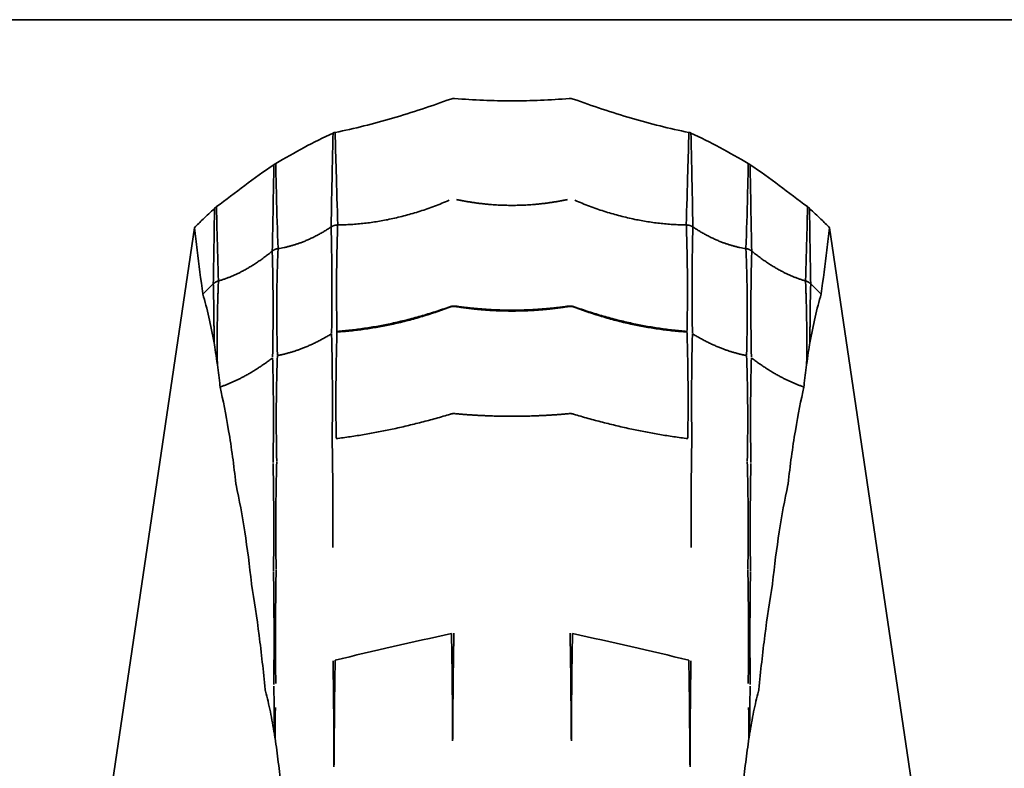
# Model space of a CAD drawing. Header units: millimetres. Extents: x 7 to 415, y 7 to 290.
# Tile 44 of 86: x 180.05 to 188.35, y 176.26 to 182.57. Entities that reach past the tile are written whole.
import ezdxf

# ---------------------------------------------------------------- set-up
doc = ezdxf.new("R2010")
doc.units = ezdxf.units.MM
doc.layers.add('Sichtbar (ISO)', color=7, linetype='Continuous', lineweight=35)

msp = doc.modelspace()

# ---------------------------------------------------------------- linework, layer by layer
at = {"layer": 'Sichtbar (ISO)'}
for p, q in [((205.046, 182.5704), (55.446, 182.5704)), ((181.5191, 180.8171), (180.1811, 171.763)), ((186.8729, 180.8171), (188.2109, 171.763))]:
    msp.add_line(p, q, dxfattribs=at)
for centre, major_axis, ratio, start_param, end_param in [((181.7351, 178.8375), (-0.0811, 1.1059), 0.050725, 5.548373, 5.858019), ((186.6569, 178.8375), (0.0811, 1.1059), 0.050725, 0.425166, 0.734812), ((190.4728, 153.3337), (-35.5226, -5.7195), 0.69246, 4.7924, 4.820412), ((177.9192, 153.3337), (35.5226, -5.7195), 0.69246, 1.462773, 1.490785)]:
    msp.add_ellipse(centre, major_axis=major_axis, ratio=ratio, start_param=start_param, end_param=end_param, dxfattribs=at)
for points, knots in [([(183.6799, 181.9017), (183.5179, 181.8433), (183.3548, 181.7884), (183.029, 181.6929), (182.8687, 181.6526), (182.7047, 181.6203)], [-0.1018724, -0.1018724, -0.1018724, -0.1018724, -0.0501361, -0.0501361, 0, 0, 0, 0]), ([(183.7127, 181.9062), (183.7072, 181.9067), (183.7017, 181.9066), (183.6906, 181.9051), (183.6852, 181.9037), (183.6799, 181.9017)], [-0.003359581, -0.003359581, -0.003359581, -0.003359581, -0.001690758, -0.001690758, 0, 0, 0, 0]), ([(184.196, 181.8863), (184.1153, 181.8863), (184.035, 181.888), (183.8737, 181.8947), (183.7932, 181.8997), (183.7127, 181.9062)], [-0.0484354, -0.0484354, -0.0484354, -0.0484354, -0.02423798, -0.02423798, 0, 0, 0, 0]), ([(184.196, 181.8863), (184.2767, 181.8863), (184.357, 181.888), (184.5184, 181.8947), (184.5988, 181.8997), (184.6793, 181.9062)], [-0.0484354, -0.0484354, -0.0484354, -0.0484354, -0.02423798, -0.02423798, 0, 0, 0, 0]), ([(184.6793, 181.9062), (184.6848, 181.9067), (184.6903, 181.9066), (184.7015, 181.9051), (184.7069, 181.9037), (184.7122, 181.9017)], [-0.003359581, -0.003359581, -0.003359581, -0.003359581, -0.001690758, -0.001690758, 0, 0, 0, 0]), ([(184.7122, 181.9017), (184.8742, 181.8433), (185.0372, 181.7884), (185.3631, 181.6929), (185.5234, 181.6526), (185.6873, 181.6203)], [-0.1018724, -0.1018724, -0.1018724, -0.1018724, -0.0501361, -0.0501361, 0, 0, 0, 0]), ([(182.6877, 181.6145), (182.6044, 181.5776), (182.5235, 181.5365), (182.363, 181.4492), (182.2813, 181.4018), (182.2042, 181.3569)], [-0.05336849, -0.05336849, -0.05336849, -0.05336849, -0.0267651, -0.0267651, 0, 0, 0, 0]), ([(182.6877, 181.6145), (182.685, 181.505), (182.6825, 181.3953), (182.6769, 181.1317), (182.6739, 180.9776), (182.6712, 180.823)], [0.0163333, 0.0163333, 0.0163333, 0.0163333, 0.0590689, 0.0590689, 0.1186889, 0.1186889, 0.1186889, 0.1186889]), ([(182.7047, 181.6203), (182.7018, 181.6199), (182.6989, 181.6192), (182.6932, 181.6172), (182.6904, 181.616), (182.6877, 181.6145)], [-0.001802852, -0.001802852, -0.001802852, -0.001802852, -0.000918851, -0.000918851, 0, 0, 0, 0]), ([(182.7047, 181.6203), (182.7079, 181.5123), (182.7111, 181.4039), (182.7186, 181.1441), (182.7227, 180.9923), (182.7267, 180.84)], [-0.1018463, -0.1018463, -0.1018463, -0.1018463, -0.0592709, -0.0592709, 0, 0, 0, 0]), ([(185.6873, 181.6203), (185.6841, 181.5123), (185.6809, 181.4039), (185.6735, 181.1441), (185.6693, 180.9923), (185.6653, 180.84)], [-0.1018463, -0.1018463, -0.1018463, -0.1018463, -0.0592709, -0.0592709, 0, 0, 0, 0]), ([(185.6873, 181.6203), (185.6903, 181.6199), (185.6931, 181.6192), (185.6988, 181.6172), (185.7016, 181.616), (185.7043, 181.6145)], [-0.001802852, -0.001802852, -0.001802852, -0.001802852, -0.000918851, -0.000918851, 0, 0, 0, 0]), ([(185.7043, 181.6145), (185.7876, 181.5776), (185.8685, 181.5365), (186.029, 181.4492), (186.1108, 181.4018), (186.1878, 181.3569)], [-0.05336849, -0.05336849, -0.05336849, -0.05336849, -0.0267651, -0.0267651, 0, 0, 0, 0]), ([(185.7043, 181.6145), (185.707, 181.505), (185.7095, 181.3953), (185.7151, 181.1317), (185.7181, 180.9776), (185.7208, 180.823)], [0.0163333, 0.0163333, 0.0163333, 0.0163333, 0.0590689, 0.0590689, 0.1186889, 0.1186889, 0.1186889, 0.1186889]), ([(182.2042, 181.3569), (182.2014, 181.3556), (182.1988, 181.3541), (182.1935, 181.3509), (182.1909, 181.3491), (182.1884, 181.3473)], [-0.001854, -0.001854, -0.001854, -0.001854, -0.000940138, -0.000940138, 0, 0, 0, 0]), ([(182.2042, 181.3569), (182.206, 181.2683), (182.208, 181.1796), (182.2142, 180.9411), (182.2188, 180.7912), (182.2242, 180.6408)], [-0.09289361, -0.09289361, -0.09289361, -0.09289361, -0.0582404, -0.0582404, 0, 0, 0, 0]), ([(186.1878, 181.3569), (186.1861, 181.2683), (186.184, 181.1796), (186.1778, 180.9411), (186.1732, 180.7912), (186.1678, 180.6408)], [-0.09289361, -0.09289361, -0.09289361, -0.09289361, -0.0582404, -0.0582404, 0, 0, 0, 0]), ([(186.1878, 181.3569), (186.1906, 181.3556), (186.1933, 181.3541), (186.1985, 181.3509), (186.2011, 181.3491), (186.2036, 181.3473)], [-0.001854, -0.001854, -0.001854, -0.001854, -0.000940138, -0.000940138, 0, 0, 0, 0]), ([(182.1884, 181.3473), (182.1047, 181.2923), (182.0231, 181.2332), (181.8639, 181.1144), (181.7851, 181.0539), (181.7052, 180.9944)], [-0.06012104, -0.06012104, -0.06012104, -0.06012104, -0.02989562, -0.02989562, 0, 0, 0, 0]), ([(186.2036, 181.3473), (186.2873, 181.2923), (186.3689, 181.2332), (186.5282, 181.1144), (186.6069, 181.0539), (186.6868, 180.9944)], [-0.06012104, -0.06012104, -0.06012104, -0.06012104, -0.02989562, -0.02989562, 0, 0, 0, 0]), ([(181.6879, 180.9802), (181.6555, 180.9501), (181.6235, 180.9194), (181.5674, 180.8649), (181.5432, 180.841), (181.5191, 180.8171)], [-0.0266442, -0.0266442, -0.0266442, -0.0266442, -0.01336919, -0.01336919, -0.00318637, -0.00318637, -0.00318637, -0.00318637]), ([(181.7052, 180.9944), (181.7021, 180.9924), (181.6991, 180.9903), (181.6933, 180.9855), (181.6906, 180.9829), (181.6879, 180.9802)], [-0.002240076, -0.002240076, -0.002240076, -0.002240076, -0.001141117, -0.001141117, 0, 0, 0, 0]), ([(181.7052, 180.9944), (181.7065, 180.9207), (181.7081, 180.8469), (181.7131, 180.6384), (181.717, 180.5034), (181.7216, 180.3681)], [-0.08048799, -0.08048799, -0.08048799, -0.08048799, -0.05197876, -0.05197876, 0, 0, 0, 0]), ([(186.6868, 180.9944), (186.6855, 180.9207), (186.6839, 180.8469), (186.6789, 180.6384), (186.675, 180.5034), (186.6704, 180.3681)], [-0.08048799, -0.08048799, -0.08048799, -0.08048799, -0.05197876, -0.05197876, 0, 0, 0, 0]), ([(186.6868, 180.9944), (186.6899, 180.9924), (186.6929, 180.9903), (186.6987, 180.9855), (186.7015, 180.9829), (186.7041, 180.9802)], [-0.002240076, -0.002240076, -0.002240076, -0.002240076, -0.001141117, -0.001141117, 0, 0, 0, 0]), ([(186.7041, 180.9802), (186.7365, 180.9501), (186.7686, 180.9194), (186.8246, 180.8649), (186.8488, 180.841), (186.8729, 180.8171)], [-0.0266442, -0.0266442, -0.0266442, -0.0266442, -0.01336919, -0.01336919, -0.00318637, -0.00318637, -0.00318637, -0.00318637]), ([(181.5895, 180.2582), (181.5731, 180.3783), (181.557, 180.5066), (181.5338, 180.695), (181.5269, 180.7519), (181.5191, 180.8171)], [0, 0, 0, 0, 0.04806119, 0.04806119, 0.07488068, 0.07488068, 0.07488068, 0.07488068]), ([(186.8026, 180.2582), (186.8189, 180.3783), (186.835, 180.5066), (186.8582, 180.695), (186.8651, 180.7519), (186.8729, 180.8171)], [0, 0, 0, 0, 0.04806119, 0.04806119, 0.07488068, 0.07488068, 0.07488068, 0.07488068]), ([(181.6844, 179.8467), (181.6708, 179.9207), (181.6566, 179.9931), (181.6254, 180.1316), (181.6084, 180.1975), (181.5895, 180.2582)], [0, 0, 0, 0, 0.03197268, 0.03197268, 0.06404415, 0.06404415, 0.06404415, 0.06404415]), ([(186.7077, 179.8467), (186.7212, 179.9207), (186.7355, 179.9931), (186.7667, 180.1316), (186.7836, 180.1975), (186.8026, 180.2582)], [0, 0, 0, 0, 0.03197268, 0.03197268, 0.06404415, 0.06404415, 0.06404415, 0.06404415]), ([(181.7344, 179.4834), (181.731, 179.5134), (181.7274, 179.5431), (181.7201, 179.6022), (181.7164, 179.6316), (181.7125, 179.6608)], [0, 0, 0, 0, 0.01160688, 0.01160688, 0.02322044, 0.02322044, 0.02322044, 0.02322044]), ([(186.6576, 179.4834), (186.6611, 179.5134), (186.6646, 179.5431), (186.6719, 179.6022), (186.6757, 179.6316), (186.6795, 179.6608)], [0, 0, 0, 0, 0.01160688, 0.01160688, 0.02322044, 0.02322044, 0.02322044, 0.02322044]), ([(181.7359, 179.474), (181.7356, 179.4754), (181.7353, 179.4769), (181.7348, 179.4801), (181.7346, 179.4817), (181.7344, 179.4834)], [0, 0, 0, 0, 0.000656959, 0.000656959, 0.001313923, 0.001313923, 0.001313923, 0.001313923]), ([(181.8686, 178.6588), (181.8516, 178.8146), (181.8315, 178.9621), (181.7836, 179.2473), (181.7596, 179.3638), (181.7359, 179.474)], [0, 0, 0, 0, 0.0598344, 0.0598344, 0.1191258, 0.1191258, 0.1191258, 0.1191258]), ([(186.5234, 178.6588), (186.5405, 178.8146), (186.5605, 178.9621), (186.6084, 179.2473), (186.6324, 179.3638), (186.6561, 179.474)], [0, 0, 0, 0, 0.0598344, 0.0598344, 0.1191258, 0.1191258, 0.1191258, 0.1191258]), ([(186.6561, 179.474), (186.6564, 179.4754), (186.6567, 179.4769), (186.6572, 179.4801), (186.6574, 179.4817), (186.6576, 179.4834)], [0, 0, 0, 0, 0.000656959, 0.000656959, 0.001313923, 0.001313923, 0.001313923, 0.001313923]), ([(181.8703, 178.6487), (181.8699, 178.6502), (181.8696, 178.6518), (181.8691, 178.6552), (181.8688, 178.657), (181.8686, 178.6588)], [0, 0, 0, 0, 0.0007072, 0.0007072, 0.001414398, 0.001414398, 0.001414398, 0.001414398]), ([(181.9999, 177.8191), (181.9837, 177.9684), (181.9652, 178.1133), (181.9222, 178.3918), (181.8982, 178.5219), (181.8703, 178.6487)], [0, 0, 0, 0, 0.0572748, 0.0572748, 0.1146286, 0.1146286, 0.1146286, 0.1146286]), ([(186.3921, 177.8191), (186.4083, 177.9684), (186.4268, 178.1133), (186.4698, 178.3918), (186.4938, 178.5219), (186.5217, 178.6487)], [0, 0, 0, 0, 0.0572748, 0.0572748, 0.1146286, 0.1146286, 0.1146286, 0.1146286]), ([(186.5217, 178.6487), (186.5221, 178.6502), (186.5224, 178.6518), (186.523, 178.6552), (186.5232, 178.657), (186.5234, 178.6588)], [0, 0, 0, 0, 0.0007072, 0.0007072, 0.001414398, 0.001414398, 0.001414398, 0.001414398]), ([(182.0009, 177.8123), (182.0007, 177.8133), (182.0005, 177.8144), (182.0002, 177.8167), (182, 177.8179), (181.9999, 177.8191)], [0, 0, 0, 0, 0.0004575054, 0.0004575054, 0.0009150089, 0.0009150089, 0.0009150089, 0.0009150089]), ([(182.115, 176.9246), (182.0998, 177.0798), (182.0833, 177.2321), (182.0458, 177.5294), (182.0248, 177.6737), (182.0009, 177.8123)], [0, 0, 0, 0, 0.0585643, 0.0585643, 0.1173896, 0.1173896, 0.1173896, 0.1173896]), ([(186.277, 176.9246), (186.2922, 177.0798), (186.3087, 177.2321), (186.3463, 177.5294), (186.3672, 177.6737), (186.3912, 177.8123)], [0, 0, 0, 0, 0.0585643, 0.0585643, 0.1173896, 0.1173896, 0.1173896, 0.1173896]), ([(186.3912, 177.8123), (186.3913, 177.8133), (186.3915, 177.8144), (186.3918, 177.8167), (186.392, 177.8179), (186.3921, 177.8191)], [0, 0, 0, 0, 0.0004575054, 0.0004575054, 0.0009150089, 0.0009150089, 0.0009150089, 0.0009150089]), ([(182.1177, 176.9094), (182.1171, 176.9115), (182.1166, 176.9139), (182.1157, 176.919), (182.1153, 176.9217), (182.115, 176.9246)], [0, 0, 0, 0, 0.001093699, 0.001093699, 0.002187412, 0.002187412, 0.002187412, 0.002187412]), ([(182.1934, 176.5468), (182.183, 176.612), (182.1716, 176.6756), (182.1465, 176.7969), (182.1328, 176.8552), (182.1177, 176.9094)], [0, 0, 0, 0, 0.02713991, 0.02713991, 0.05432741, 0.05432741, 0.05432741, 0.05432741]), ([(186.1986, 176.5468), (186.2091, 176.612), (186.2205, 176.6756), (186.2455, 176.7969), (186.2592, 176.8552), (186.2743, 176.9094)], [0, 0, 0, 0, 0.02713991, 0.02713991, 0.05432741, 0.05432741, 0.05432741, 0.05432741]), ([(186.2743, 176.9094), (186.2749, 176.9115), (186.2754, 176.9139), (186.2763, 176.919), (186.2767, 176.9217), (186.277, 176.9246)], [0, 0, 0, 0, 0.001093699, 0.001093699, 0.002187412, 0.002187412, 0.002187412, 0.002187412]), ([(182.1985, 176.514), (182.1977, 176.5195), (182.1969, 176.525), (182.1951, 176.5359), (182.1943, 176.5414), (182.1934, 176.5468)], [0, 0, 0, 0, 0.002259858, 0.002259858, 0.004520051, 0.004520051, 0.004520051, 0.004520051]), ([(186.1935, 176.514), (186.1943, 176.5195), (186.1952, 176.525), (186.1969, 176.5359), (186.1977, 176.5414), (186.1986, 176.5468)], [0, 0, 0, 0, 0.002259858, 0.002259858, 0.004520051, 0.004520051, 0.004520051, 0.004520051]), ([(182.2496, 176.0996), (182.2424, 176.1712), (182.2346, 176.2416), (182.2177, 176.3799), (182.2085, 176.4476), (182.1985, 176.514)], [0, 0, 0, 0, 0.02708604, 0.02708604, 0.05422198, 0.05422198, 0.05422198, 0.05422198]), ([(186.1425, 176.0996), (186.1496, 176.1712), (186.1574, 176.2416), (186.1744, 176.3799), (186.1835, 176.4476), (186.1935, 176.514)], [0, 0, 0, 0, 0.02708604, 0.02708604, 0.05422198, 0.05422198, 0.05422198, 0.05422198])]:
    msp.add_open_spline(points, degree=3, knots=knots, dxfattribs=at)
for points, degree in [([(182.1884, 181.3473), (182.185, 181.108), (182.1804, 180.8653), (182.1748, 180.6193)], 3), ([(186.2036, 181.3473), (186.2071, 181.108), (186.2116, 180.8653), (186.2172, 180.6193)], 3), ([(183.6658, 181.0483), (183.1963, 180.8457), (182.7267, 180.84)], 2), ([(184.196, 181.0052), (183.9622, 181.0052), (183.7284, 181.0544)], 2), ([(184.196, 181.0052), (184.4298, 181.0052), (184.6636, 181.0544)], 2), ([(184.7262, 181.0483), (185.1958, 180.8457), (185.6653, 180.84)], 2), ([(181.6879, 180.9802), (181.6856, 180.7705), (181.6823, 180.558), (181.678, 180.3427)], 3), ([(186.7041, 180.9802), (186.7064, 180.7705), (186.7098, 180.558), (186.7141, 180.3427)], 3), ([(182.6712, 180.823), (182.4477, 180.6748), (182.2242, 180.6408)], 2), ([(182.6712, 180.823), (182.6824, 180.3983), (182.6752, 179.9291)], 2), ([(182.7267, 180.84), (182.7109, 180.4059), (182.7208, 179.9429)], 2), ([(185.6653, 180.84), (185.6811, 180.4059), (185.6712, 179.9429)], 2), ([(185.7208, 180.823), (185.7096, 180.3983), (185.7169, 179.9291)], 2), ([(185.7208, 180.823), (185.9443, 180.6748), (186.1678, 180.6408)], 2), ([(182.1748, 180.6193), (181.9482, 180.4338), (181.7216, 180.3681)], 2), ([(182.1748, 180.6193), (182.1876, 180.2064), (182.178, 179.7288)], 2), ([(182.2242, 180.6408), (182.2053, 180.2139), (182.2186, 179.7459)], 2), ([(186.1678, 180.6408), (186.1868, 180.2139), (186.1734, 179.7459)], 2), ([(186.2172, 180.6193), (186.2045, 180.2064), (186.214, 179.7288)], 2), ([(186.2172, 180.6193), (186.4438, 180.4338), (186.6704, 180.3681)], 2), ([(181.7216, 180.3681), (181.7071, 180.0341), (181.7125, 179.6608)], 2), ([(186.6704, 180.3681), (186.6849, 180.0341), (186.6795, 179.6608)], 2), ([(181.678, 180.3427), (181.6337, 180.2981), (181.5895, 180.2582)], 2), ([(181.678, 180.3427), (181.6845, 180.1101), (181.6844, 179.8467)], 2), ([(186.7141, 180.3427), (186.7075, 180.1101), (186.7077, 179.8467)], 2), ([(186.7141, 180.3427), (186.7583, 180.2981), (186.8026, 180.2582)], 2), ([(183.6709, 180.1502), (183.1959, 179.9804), (182.7208, 179.9429)], 2), ([(183.671, 180.147), (183.1959, 179.9678), (182.7208, 179.938)], 2), ([(183.7221, 180.1524), (183.696, 180.1573), (183.6714, 180.1472)], 2), ([(184.196, 180.1146), (183.9593, 180.1146), (183.7225, 180.1523)], 2), ([(184.196, 180.1217), (183.9593, 180.1217), (183.7226, 180.1554)], 2), ([(184.196, 180.1217), (184.4327, 180.1217), (184.6695, 180.1554)], 2), ([(184.196, 180.1146), (184.4327, 180.1146), (184.6695, 180.1523)], 2), ([(184.6699, 180.1524), (184.696, 180.1573), (184.7206, 180.1472)], 2), ([(184.7211, 180.1502), (185.1961, 179.9804), (185.6712, 179.9429)], 2), ([(184.7211, 180.147), (185.1961, 179.9678), (185.6712, 179.938)], 2), ([(182.6752, 179.9231), (182.4469, 179.7828), (182.2186, 179.7391)], 2), ([(182.6752, 179.9231), (182.6859, 179.5024), (182.68, 179.0327)], 2), ([(182.7208, 179.938), (182.7068, 179.5084), (182.7142, 179.043)], 2), ([(185.6712, 179.938), (185.6852, 179.5084), (185.6778, 179.043)], 2), ([(185.7168, 179.9231), (185.7061, 179.5024), (185.712, 179.0327)], 2), ([(185.7168, 179.9231), (185.9451, 179.7828), (186.1734, 179.7391)], 2), ([(182.1781, 179.7201), (181.957, 179.5511), (181.7359, 179.474)], 2), ([(182.1781, 179.7201), (182.1897, 179.3155), (182.182, 178.8373)], 2), ([(182.2186, 179.7391), (182.2028, 179.3213), (182.2126, 178.85)], 2), ([(186.1734, 179.7391), (186.1892, 179.3213), (186.1794, 178.85)], 2), ([(186.214, 179.7201), (186.2024, 179.3155), (186.21, 178.8373)], 2), ([(186.214, 179.7201), (186.435, 179.5511), (186.6561, 179.474)], 2), ([(183.6772, 179.2454), (183.1957, 179.0998), (182.7142, 179.0389)], 2), ([(183.7152, 179.2494), (183.696, 179.2516), (183.6776, 179.2456)], 2), ([(184.196, 179.2274), (183.9558, 179.2274), (183.7156, 179.2494)], 2), ([(184.196, 179.2274), (184.4362, 179.2274), (184.6764, 179.2494)], 2), ([(184.6768, 179.2494), (184.696, 179.2516), (184.7144, 179.2456)], 2), ([(184.7148, 179.2454), (185.1963, 179.0998), (185.6778, 179.0389)], 2), ([(182.68, 179.0276), (182.6889, 178.5984), (182.6843, 178.1217)], 2), ([(185.712, 179.0276), (185.7031, 178.5984), (185.7077, 178.1217)], 2), ([(182.182, 178.8298), (182.1916, 178.4124), (182.1857, 177.9252)], 2), ([(182.2126, 178.8442), (182.2006, 178.4165), (182.2077, 177.9346)], 2), ([(186.1794, 178.8442), (186.1914, 178.4165), (186.1843, 177.9346)], 2), ([(186.21, 178.8298), (186.2004, 178.4124), (186.2064, 177.9252)], 2), ([(182.1857, 177.9203), (182.193, 177.4751), (182.1883, 176.9674)], 2), ([(182.2077, 177.9309), (182.1991, 177.4779), (182.2045, 176.9746)], 2), ([(186.1844, 177.9309), (186.193, 177.4779), (186.1875, 176.9746)], 2), ([(186.2064, 177.9203), (186.199, 177.4751), (186.2038, 176.9674)], 2), ([(183.6858, 177.3959), (183.6947, 176.9631), (183.6944, 176.492)], 2), ([(183.7065, 177.3983), (183.6974, 176.9699), (183.6976, 176.5062)], 2), ([(184.6855, 177.3983), (184.6946, 176.9699), (184.6944, 176.5062)], 2), ([(184.7062, 177.3959), (184.6973, 176.9631), (184.6977, 176.492)], 2), ([(182.6872, 177.1648), (182.695, 176.7595), (182.6943, 176.2714)], 2), ([(182.7056, 177.1717), (182.6972, 176.7675), (182.6977, 176.2894)], 2), ([(185.6864, 177.1717), (185.6948, 176.7675), (185.6943, 176.2894)], 2), ([(185.7049, 177.1648), (185.697, 176.7595), (185.6977, 176.2714)], 2), ([(182.1883, 176.9525), (182.1918, 176.7651), (182.1934, 176.5468)], 2), ([(186.2037, 176.9525), (186.2002, 176.7651), (186.1986, 176.5468)], 2), ([(182.2013, 176.7736), (182.1995, 176.6491), (182.1985, 176.514)], 2), ([(186.1908, 176.7736), (186.1925, 176.6491), (186.1935, 176.514)], 2)]:
    msp.add_open_spline(points, degree=degree, dxfattribs=at)
for points, weights in [([(182.7267, 180.84), (182.696, 180.8399), (182.6712, 180.823)], [1, 1.05312969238, 1]), ([(185.6653, 180.84), (185.696, 180.8399), (185.7208, 180.823)], [1, 1.05312969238, 1]), ([(182.2242, 180.6408), (182.196, 180.637), (182.1748, 180.6193)], [1, 1.04798981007, 1]), ([(186.1678, 180.6408), (186.196, 180.637), (186.2172, 180.6193)], [1, 1.04798981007, 1]), ([(181.7216, 180.3681), (181.696, 180.3611), (181.678, 180.3427)], [1, 1.04276263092, 1]), ([(186.6704, 180.3681), (186.696, 180.3611), (186.7141, 180.3427)], [1, 1.04276263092, 1]), ([(183.722, 180.1554), (183.696, 180.1584), (183.6715, 180.1504)], [1.00078135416, 1.03592539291, 1.00082128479]), ([(184.67, 180.1554), (184.696, 180.1584), (184.7205, 180.1504)], [1.00078135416, 1.03592539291, 1.00082128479])]:
    msp.add_rational_spline(points, weights, degree=2, dxfattribs=at)

doc.saveas('drawing.dxf')
